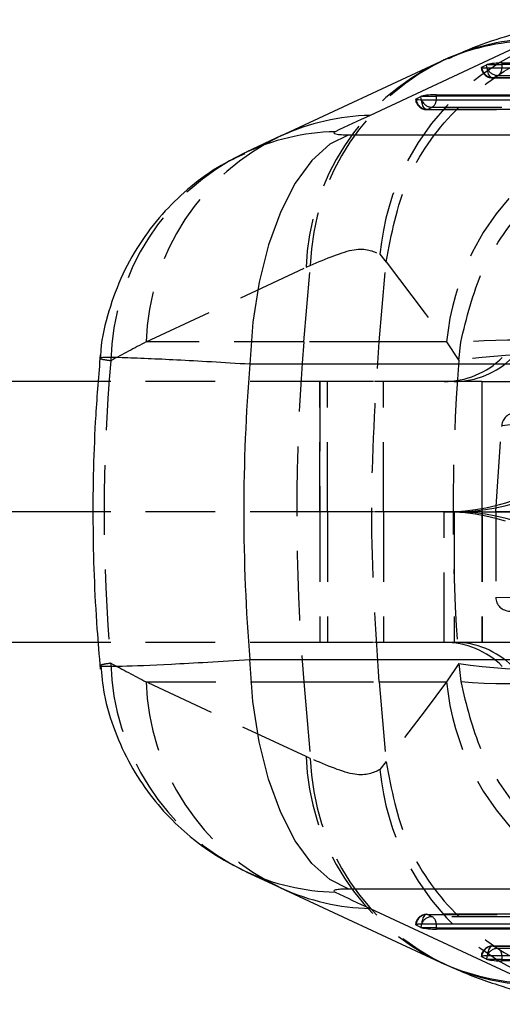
# Model space of a CAD drawing. Extents: x 85 to 782, y 35 to 586.
# Tile 3 of 22: x 315 to 332, y 86 to 122. Entities that reach past the tile are written whole.
import ezdxf

# ---------------------------------------------------------------- set-up
doc = ezdxf.new("R2010")
doc.units = 0
doc.header["$LTSCALE"] = 2
doc.linetypes.add('HIDDEN', pattern=[1.905, 1.27, -0.635])
doc.layers.get('0').update_dxf_attribs({"linetype": 'CONTINUOUS'})

msp = doc.modelspace()

# ---------------------------------------------------------------- linework, layer by layer
at = {"color": 7, "linetype": 'CONTINUOUS'}
for p, q in [((333.38757, 121.008037), (327.554395, 118.290907)), ((330.104081, 120.239819), (324.270906, 117.522689)), ((331.837484, 120.147936), (332.369836, 120.147936)), ((332.369836, 120.200204), (348.336145, 120.206833)), ((332.369836, 120.147936), (332.369836, 120.200204)), ((348.336145, 120.154563), (332.369836, 120.147936)), ((331.62303, 120.050116), (331.795713, 120.133633)), ((347.70252, 120.011617), (331.828715, 120.005028)), ((329.230582, 118.893009), (329.403264, 118.976527)), ((344.028437, 118.853979), (329.436266, 118.847922)), ((329.445036, 118.990828), (329.977387, 118.990828)), ((329.977387, 119.043098), (344.662062, 119.049193)), ((329.977387, 118.990828), (329.977387, 119.043098)), ((344.662062, 118.996924), (329.977387, 118.990828)), ((324.333107, 117.551346), (323.043527, 116.949555)), ((326.776618, 117.581532), (339.541969, 117.581532)), ((335.938481, 109.22411), (323.17313, 109.22411)), ((317.650521, 108.59573), (300.817588, 108.59573)), ((317.466909, 103.84573), (300.817588, 103.84573)), ((317.644642, 99.095731), (300.817588, 99.095731)), ((323.17313, 98.467351), (335.938481, 98.467351)), ((323.043527, 90.741906), (324.333107, 90.140115)), ((324.270906, 90.168772), (330.104081, 87.451642)), ((339.541969, 90.109929), (326.776618, 90.109929)), ((327.554395, 89.400554), (333.38757, 86.683424)), ((329.403264, 88.714934), (329.230582, 88.798452)), ((329.436266, 88.843539), (344.028437, 88.837482)), ((329.977387, 88.700633), (329.445036, 88.700633)), ((329.977387, 88.700633), (344.662062, 88.694537)), ((329.977387, 88.648363), (329.977387, 88.700633)), ((344.662062, 88.642268), (329.977387, 88.648363)), ((331.795713, 87.557828), (331.62303, 87.641345)), ((331.828715, 87.686433), (347.70252, 87.679844)), ((332.369836, 87.543525), (331.837484, 87.543525)), ((332.369836, 87.543525), (348.336145, 87.536898)), ((332.369836, 87.491257), (332.369836, 87.543525)), ((348.336145, 87.484628), (332.369836, 87.491257))]:
    msp.add_line(p, q, dxfattribs=at)
at = {"color": 8, "linetype": 'CONTINUOUS'}
for p, q in [((331.6261, 120.021489), (331.62303, 120.050116)), ((329.233652, 118.864383), (329.230582, 118.893009)), ((329.233652, 88.827078), (329.230582, 88.798452)), ((331.6261, 87.669972), (331.62303, 87.641345))]:
    msp.add_line(p, q, dxfattribs=at)
at = {"color": 7, "linetype": 'HIDDEN'}
for p, q in [((332.012096, 119.658418), (347.885901, 119.665006)), ((332.037428, 119.662242), (332.21011, 119.745761)), ((347.911231, 119.668832), (332.037428, 119.662242)), ((332.21011, 119.745761), (348.176421, 119.752388)), ((329.619648, 118.50131), (344.211818, 118.507368)), ((329.64498, 118.505136), (329.817662, 118.588654)), ((344.237148, 118.511193), (329.64498, 118.505136)), ((329.817662, 118.588654), (344.502339, 118.59475)), ((327.913632, 113.230831), (328.138837, 112.941203)), ((319.393491, 110.038146), (325.226662, 112.755276)), ((325.141763, 110.038146), (325.375611, 112.822907)), ((325.226662, 112.755276), (325.375611, 112.822907)), ((327.885145, 110.038146), (328.138837, 112.941203)), ((328.138837, 112.941203), (328.139795, 112.951916)), ((325.141763, 110.038146), (319.393491, 110.038146)), ((327.885145, 110.038146), (325.141763, 110.038146)), ((330.344492, 110.038146), (327.885145, 110.038146)), ((330.344492, 110.038146), (330.783171, 109.367514)), ((330.783171, 109.367514), (330.859588, 110.026435)), ((325.725628, 108.59573), (317.650521, 108.59573)), ((327.679665, 108.59573), (325.725628, 108.59573)), ((325.725628, 108.59573), (325.725628, 103.84573)), ((325.726157, 103.84573), (325.726157, 108.59573)), ((326.001947, 103.84573), (326.001947, 108.59573)), ((330.252362, 108.59573), (327.679665, 108.59573)), ((328.047385, 103.84573), (328.047385, 108.59573)), ((330.620082, 108.59573), (330.252362, 108.59573)), ((331.632366, 108.59573), (330.620082, 108.59573)), ((331.632366, 108.59573), (357.022168, 108.59573)), ((331.632366, 108.59573), (331.632366, 103.84573)), ((331.642562, 103.84573), (331.642562, 108.59573)), ((332.35106, 106.990012), (336.078582, 107.441532)), ((332.13607, 103.861519), (332.348754, 106.9571)), ((335.321614, 106.950928), (332.348754, 106.9571)), ((325.725628, 103.84573), (317.466909, 103.84573)), ((327.679665, 103.84573), (325.725628, 103.84573)), ((325.725628, 103.84573), (325.725628, 99.095731)), ((325.726157, 103.84573), (325.726157, 99.095731)), ((326.001947, 103.84573), (326.001947, 99.095731)), ((330.252362, 103.84573), (327.679665, 103.84573)), ((328.047385, 103.84573), (328.047385, 99.095731)), ((330.252362, 99.095731), (330.252362, 103.84573)), ((330.620082, 103.84573), (330.252362, 103.84573)), ((330.620082, 103.84573), (330.620082, 99.095731)), ((331.632366, 103.84573), (330.620082, 103.84573)), ((331.632366, 103.84573), (357.022168, 103.84573)), ((331.632366, 103.84573), (331.632366, 99.095731)), ((331.642562, 103.84573), (331.642562, 99.095731)), ((332.13607, 103.861519), (335.829151, 103.84576)), ((332.13607, 103.861519), (332.13607, 100.735887)), ((332.13607, 100.733919), (335.321614, 100.740532)), ((335.825244, 100.285064), (332.13607, 100.735887)), ((332.13607, 100.735887), (332.13607, 100.733919)), ((325.725628, 99.095731), (317.644642, 99.095731)), ((327.679665, 99.095731), (325.725628, 99.095731)), ((330.252362, 99.095731), (327.679665, 99.095731)), ((330.620082, 99.095731), (330.252362, 99.095731)), ((331.632366, 99.095731), (330.620082, 99.095731)), ((357.022168, 99.095731), (331.632366, 99.095731)), ((330.783171, 98.323947), (330.344492, 97.653315)), ((330.783171, 98.323947), (330.859588, 97.665026)), ((325.226662, 94.936185), (319.393491, 97.653315)), ((319.393491, 97.653315), (325.141763, 97.653315)), ((325.141763, 97.653315), (325.375611, 94.868554)), ((325.141763, 97.653315), (327.885145, 97.653315)), ((327.885145, 97.653315), (330.344492, 97.653315)), ((327.885145, 97.653315), (328.138837, 94.750258)), ((325.375611, 94.868554), (325.226662, 94.936185)), ((328.138837, 94.750258), (327.913632, 94.46063)), ((328.139795, 94.739545), (328.138837, 94.750258)), ((344.211818, 89.184093), (329.619648, 89.190151)), ((329.64498, 89.186325), (344.237148, 89.180268)), ((329.817662, 89.102807), (329.64498, 89.186325)), ((344.502339, 89.096711), (329.817662, 89.102807)), ((347.885901, 88.026455), (332.012096, 88.033043)), ((332.037428, 88.029219), (347.911231, 88.022629)), ((332.21011, 87.9457), (332.037428, 88.029219)), ((348.176421, 87.939072), (332.21011, 87.9457))]:
    msp.add_line(p, q, dxfattribs=at)
at = {"color": 7, "linetype": 'CONTINUOUS', "flags": 128}
for points in [[(331.828715, 120.005028), (331.769297, 120.005831), (331.717116, 120.008269), (331.673739, 120.012268), (331.640454, 120.017709), (331.618255, 120.02443), (331.607805, 120.03223), (331.609411, 120.040879), (331.62303, 120.050116)], [(329.436266, 118.847922), (329.376848, 118.848724), (329.324672, 118.851163), (329.281291, 118.855161), (329.248005, 118.860602), (329.225806, 118.867324), (329.215357, 118.875125), (329.216962, 118.883772), (329.230582, 118.893009)], [(326.776618, 117.581532), (326.084001, 117.240248), (325.427765, 116.648787), (324.826767, 115.824141), (324.298272, 114.790003), (323.857465, 113.576084), (323.517015, 112.217262), (323.286695, 110.752577), (323.17313, 109.22411)], [(326.776618, 90.109929), (326.084001, 90.451213), (325.427765, 91.042674), (324.826767, 91.86732), (324.298272, 92.901458), (323.857465, 94.115377), (323.517015, 95.474199), (323.286695, 96.938884), (323.17313, 98.467351)], [(329.230582, 88.798452), (329.216962, 88.807689), (329.215357, 88.816336), (329.225806, 88.824137), (329.248005, 88.830859), (329.281291, 88.8363), (329.324672, 88.840298), (329.376848, 88.842737), (329.436266, 88.843539)], [(331.62303, 87.641345), (331.609411, 87.650582), (331.607805, 87.65923), (331.618255, 87.667031), (331.640454, 87.673752), (331.673739, 87.679192), (331.717116, 87.683192), (331.769297, 87.68563), (331.828715, 87.686433)]]:
    msp.add_lwpolyline(points, dxfattribs=at)
at = {"color": 8, "linetype": 'CONTINUOUS', "flags": 128}
for points in [[(331.825779, 120.005028), (331.808755, 120.055933), (331.795713, 120.133633)], [(329.433331, 118.847922), (329.416306, 118.898826), (329.403264, 118.976527)], [(329.433331, 88.843538), (329.416306, 88.792635), (329.403264, 88.714934)], [(331.825779, 87.686433), (331.808755, 87.635528), (331.795713, 87.557828)]]:
    msp.add_lwpolyline(points, dxfattribs=at)
at = {"color": 7, "linetype": 'HIDDEN', "flags": 128}
for points in [[(332.037428, 119.662242), (332.001363, 119.659094), (331.965701, 119.671337), (331.931794, 119.698506), (331.90093, 119.73957), (331.874279, 119.792966), (331.852858, 119.856672), (331.837473, 119.928265), (331.828715, 120.005028)], [(329.64498, 118.505136), (329.608915, 118.501988), (329.573253, 118.514231), (329.539345, 118.5414), (329.508481, 118.582462), (329.48183, 118.63586), (329.46041, 118.699565), (329.445025, 118.771158), (329.436266, 118.847922)], [(328.139795, 112.951916), (329.559559, 111.074516), (330.344492, 110.038146)], [(330.344492, 97.653315), (329.559559, 96.616945), (328.139795, 94.739545)], [(329.64498, 89.186325), (329.608915, 89.189473), (329.573253, 89.177229), (329.539345, 89.150061), (329.508481, 89.108999), (329.48183, 89.055601), (329.46041, 88.991896), (329.445025, 88.920303), (329.436266, 88.843539)], [(332.037428, 88.029219), (332.001363, 88.032367), (331.965701, 88.020124), (331.931794, 87.992955), (331.90093, 87.951891), (331.874279, 87.898495), (331.852858, 87.834789), (331.837473, 87.763196), (331.828715, 87.686433)]]:
    msp.add_lwpolyline(points, dxfattribs=at)
at = {"color": 7, "linetype": 'HIDDEN'}
for centre, radius, start, end in [((337.044429, 112.376974), 9.170634, 88.8626471, 174.6575807), ((333.823553, 112.484473), 8.601155, 115.622427, 178.1957695), ((333.996219, 112.534146), 8.625443, 114.5388557, 178.0815045), ((332.011928, 120.064417), 0.406, 184.1717151, 270.0237827), ((332.035496, 120.075133), 0.412895, 187.465119, 270.2681098), ((332.207301, 120.156091), 0.41034, 201.6010282, 270.39225), ((332.041963, 120.013563), 0.316214, 302.123876, 358.4932497), ((329.619479, 118.90731), 0.406, 184.1717151, 270.0237827), ((329.64305, 118.91803), 0.412898, 187.4654476, 270.2677812), ((329.814849, 118.998979), 0.410334, 201.6003386, 270.3927488), ((329.649516, 118.856455), 0.316212, 302.1237304, 358.4933953), ((339.463733, 109.198085), 9.157852, 90.7882173, 174.7367924), ((327.987858, 109.768109), 8.598609, 115.1557663, 178.2003471), ((326.720317, 109.164548), 8.610531, 115.8174303, 178.7298123), ((398.893238, 103.84573), 74.010986, 175.20051603, 184.79948397), ((332.695813, 86.747015), 23.351727, 77.7926864, 94.5100166), ((330.252294, 111.59454), 2.998809, 270.0013024, 315.0094318), ((330.620013, 111.594549), 2.998819, 270.001308, 315.009355), ((334.198271, 84.881458), 24.723063, 82.0601059, 97.9398941), ((330.252187, 111.592654), 7.746924, 270.0012972, 315.0094233), ((330.619904, 111.59267), 7.746939, 270.001316, 315.0093769), ((330.252187, 96.098806), 7.746924, 44.9905767, 89.9987028), ((330.619904, 96.098791), 7.746939, 44.9906231, 89.998684), ((330.252294, 96.096921), 2.998809, 44.9905682, 89.9986976), ((330.620013, 96.096912), 2.998819, 44.990645, 89.998692), ((326.718872, 98.526489), 8.609077, 181.2675792, 244.4491789), ((334.198271, 122.810003), 24.723063, 262.0601059, 277.9398941), ((332.695813, 120.944446), 23.351727, 265.4899834, 282.2073136), ((327.987858, 97.923352), 8.598609, 181.7996529, 244.8442337), ((339.463733, 98.493375), 9.157852, 185.2632076, 269.2117827), ((333.823553, 95.206988), 8.601155, 181.8042305, 244.377573), ((333.996186, 95.157304), 8.62541, 181.918433, 245.4666158), ((337.044429, 95.314487), 9.170634, 185.3424193, 271.1373529), ((329.619479, 88.784151), 0.406, 89.9762173, 175.8282849), ((329.64305, 88.773431), 0.412898, 89.7322188, 172.5345524), ((329.814849, 88.692482), 0.410334, 89.6072512, 158.3996614), ((329.649516, 88.835006), 0.316212, 1.5066047, 57.8762696), ((332.011928, 87.627044), 0.406, 89.9762173, 175.8282849), ((332.035496, 87.616328), 0.412895, 89.7318902, 172.534881), ((332.207301, 87.53537), 0.41034, 89.60775, 158.3989718), ((332.041963, 87.677898), 0.316214, 1.5067503, 57.876124)]:
    msp.add_arc(centre, radius, start, end, dxfattribs=at)
at = {"color": 8, "linetype": 'CONTINUOUS'}
for centre, radius, start, end in [((333.586682, 112.755805), 8.254634, 91.3821822, 114.9543855), ((333.756586, 112.820412), 8.266105, 91.3334139, 113.8519388), ((331.512562, 120.146811), 0.857274, 350.4951713, 0.0752277), ((329.122793, 118.989483), 0.854596, 350.4801218, 0.090216), ((327.753704, 110.037548), 8.255765, 91.3833594, 114.4796971), ((326.480442, 109.437176), 8.26122, 91.3919113, 115.1432741), ((326.480499, 98.254678), 8.261614, 245.1276262, 268.6077564), ((327.753704, 97.653913), 8.255765, 245.5203029, 268.6166406), ((329.122793, 88.701978), 0.854596, 359.909784, 9.5198782), ((331.512562, 87.54465), 0.857274, 359.9247723, 9.5048287), ((333.586682, 94.935656), 8.254634, 245.0456145, 268.6178178), ((333.756543, 94.870852), 8.265907, 246.1533125, 268.6668492)]:
    msp.add_arc(centre, radius, start, end, dxfattribs=at)
at = {"color": 7, "linetype": 'CONTINUOUS'}
for centre, radius, start, end in [((331.896127, 119.908528), 0.246486, 103.7634363, 114.0405155), ((329.503675, 118.751401), 0.246504, 103.7615909, 114.0377873), ((329.503675, 88.94006), 0.246504, 245.9622127, 256.2384091), ((331.896127, 87.782933), 0.246486, 245.9594845, 256.2365637)]:
    msp.add_arc(centre, radius, start, end, dxfattribs=at)
for centre, major_axis, ratio, start_param, end_param in [((332.184611, 120.144074), (0.405987, 0.026133), 0.122359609, 1.089182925, 2.588453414), ((329.792163, 118.986967), (0.405987, 0.026133), 0.122359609, 1.089182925, 2.588453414), ((372.234169, 112.894659), (139.469136, 58.174184), 0.1519697, 1.832920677, 1.842562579), ((400.146485, 103.84573), (77.194847, 0), 0.92039822, 3.065821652, 3.217363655), ((372.234169, 94.796802), (139.469136, -58.174184), 0.1519697, 4.440622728, 4.45026463), ((329.792163, 88.704494), (0.405987, -0.026133), 0.122359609, 3.694731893, 5.194002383), ((332.184611, 87.547387), (0.405987, -0.026133), 0.122359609, 3.694731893, 5.194002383)]:
    msp.add_ellipse(centre, major_axis=major_axis, ratio=ratio, start_param=start_param, end_param=end_param, dxfattribs=at)
at = {"color": 7, "linetype": 'HIDDEN'}
for centre, major_axis, ratio, start_param, end_param in [((372.80789, 103.84573), (142.967187, 65.895548), 0.185835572, 1.86678273, 1.876424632), ((400.146485, 103.84573), (82.28236, 0), 0.863490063, 3.063968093, 3.219217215), ((397.870318, 103.84573), (0, 71.05), 0.94708896, 1.49300101, 1.648591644), ((332.860915, 106.956513), (0.510239, 0.030259), 0.978132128, 1.513025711, 3.013988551), ((332.36853, 106.957535), (0.034419, 0.499928), 0.039311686, 1.508493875, 1.574373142), ((332.647068, 100.734504), (0.510125, -0.030522), 0.978318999, 3.203844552, 4.770686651), ((372.80789, 103.84573), (142.967187, -65.895548), 0.185835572, 4.406760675, 4.416402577)]:
    msp.add_ellipse(centre, major_axis=major_axis, ratio=ratio, start_param=start_param, end_param=end_param, dxfattribs=at)
at = {"color": 7, "linetype": 'CONTINUOUS'}
for points, knots in [([(336.145607, 121.757725), (336.116779, 121.758947), (335.654757, 121.778523), (334.826752, 121.676948), (333.624208, 121.483134), (332.389234, 121.140818), (331.312976, 120.770296), (330.647131, 120.462394), (330.404343, 120.350122)], [0, 0, 0, 0, 0.011370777, 0.182236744, 0.370756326, 0.587214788, 0.849485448, 1, 1, 1, 1]), ([(330.415012, 120.379962), (330.341652, 120.348531), (330.236858, 120.303633), (330.136074, 120.252729), (330.105843, 120.23746)], [0, 0, 0, 0, 0.700044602, 1, 1, 1, 1]), ([(326.279768, 117.695958), (326.278194, 117.69521), (326.244356, 117.679114), (326.217621, 117.648552), (326.283612, 117.617023), (326.421903, 117.59428), (326.584083, 117.583057), (326.728674, 117.581912), (326.776618, 117.581532)], [0, 0, 0, 0, 0.011930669, 0.256452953, 0.501148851, 0.641875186, 0.881253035, 1, 1, 1, 1]), ([(322.987606, 116.888127), (322.698056, 116.756297), (321.999298, 116.438156), (321.027588, 115.724154), (320.051094, 114.811183), (319.209018, 113.742445), (318.506133, 112.515774), (318.012016, 111.166213), (317.752739, 110.122973), (317.734286, 109.539238), (317.73117, 109.440651)], [0, 0, 0, 0, 0.099986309, 0.241291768, 0.375682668, 0.518761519, 0.66643876, 0.816935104, 0.96908223, 1, 1, 1, 1]), ([(317.724371, 109.572422), (317.663363, 108.836936), (317.495242, 106.810126), (317.420183, 103.4778), (317.528038, 100.392052), (317.681936, 98.610327), (317.724371, 98.119039)], [0, 0, 0, 0, 0.193079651, 0.532077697, 0.870976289, 1, 1, 1, 1]), ([(317.738158, 98.251667), (317.77087, 97.906175), (317.848286, 97.08854), (318.226596, 95.864989), (318.793348, 94.629518), (319.505641, 93.543096), (320.318344, 92.609661), (321.197572, 91.837407), (322.092903, 91.217112), (322.71319, 90.907147), (323.007354, 90.76015)], [0, 0, 0, 0, 0.108240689, 0.256159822, 0.39728262, 0.532039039, 0.66058397, 0.782906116, 0.897045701, 1, 1, 1, 1]), ([(326.776618, 90.109929), (326.767962, 90.109916), (326.661006, 90.109757), (326.47573, 90.103286), (326.314857, 90.082065), (326.230503, 90.051544), (326.22891, 90.022351), (326.26929, 90.001034), (326.279768, 89.995503)], [0, 0, 0, 0, 0.021008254, 0.259601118, 0.498148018, 0.658252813, 0.911315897, 1, 1, 1, 1]), ([(330.104751, 87.452348), (330.176293, 87.417929), (330.27846, 87.368776), (330.384617, 87.326034), (330.416439, 87.313222)], [0, 0, 0, 0, 0.7002396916, 1, 1, 1, 1]), ([(330.420283, 87.312918), (330.484727, 87.283256), (331.061126, 87.017949), (332.067776, 86.646665), (333.467637, 86.238211), (334.790504, 86.018502), (335.689419, 85.909223), (336.18015, 85.933783), (336.1987, 85.934712)], [0, 0, 0, 0, 0.039460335, 0.352940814, 0.59548928, 0.804773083, 0.99262008, 1, 1, 1, 1])]:
    msp.add_open_spline(points, degree=3, knots=knots, dxfattribs=at)
at = {"color": 7, "linetype": 'HIDDEN'}
for points, knots in [([(328.139795, 112.951916), (328.333489, 113.963914), (328.720876, 115.987911), (330.53621, 118.566886), (333.03041, 120.429724), (335.442608, 121.174791), (336.940747, 121.271366), (337.416184, 121.262949), (337.466573, 121.262057)], [0, 0, 0, 0, 0.223933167, 0.447866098, 0.671803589, 0.895748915, 0.988950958, 1, 1, 1, 1]), ([(330.859588, 110.026435), (331.074716, 110.91776), (331.504154, 112.697017), (332.875302, 114.680204), (334.32742, 116.03813), (335.828615, 117.013066), (337.659067, 117.730357), (339.067201, 117.92862), (339.789529, 117.941341), (339.795766, 117.941451)], [0, 0, 0, 0, 0.206446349, 0.41210689, 0.538497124, 0.664911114, 0.827375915, 0.998509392, 1, 1, 1, 1]), ([(325.375611, 112.822907), (325.963051, 113.075161), (327.152123, 113.585762), (327.657784, 113.350079), (327.913632, 113.230831)], [0, 0, 0, 0, 0.494033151, 1, 1, 1, 1]), ([(327.885145, 97.653315), (327.750462, 99.709561), (327.480065, 103.837793), (327.749775, 107.966115), (327.885145, 110.038146)], [0, 0, 0, 0, 0.498093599, 1, 1, 1, 1]), ([(317.747609, 109.439913), (317.742641, 109.433122), (317.729394, 109.415016), (317.964786, 109.37834), (318.111902, 109.355419)], [0, 0, 0, 0, 0.375020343, 1, 1, 1, 1]), ([(318.111902, 98.336042), (318.010427, 98.3204), (317.770557, 98.283424), (317.739117, 98.261931), (317.720977, 98.24953)], [0, 0, 0, 0, 0.423038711, 1, 1, 1, 1]), ([(330.859588, 97.665026), (331.060907, 96.81478), (331.447363, 95.182629), (332.668283, 93.287315), (333.991825, 91.926906), (335.510363, 90.839441), (337.255479, 90.085633), (338.775976, 89.797603), (339.572104, 89.753949), (339.789529, 89.750119), (339.795766, 89.75001)], [0, 0, 0, 0, 0.196757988, 0.377700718, 0.505307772, 0.632940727, 0.809847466, 0.94806104, 0.998509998, 1, 1, 1, 1]), ([(327.913632, 94.46063), (327.665153, 94.34281), (327.162358, 94.104405), (325.975783, 94.611874), (325.375611, 94.868554)], [0, 0, 0, 0, 0.4941972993, 1, 1, 1, 1]), ([(328.139795, 94.739545), (328.333489, 93.727547), (328.720876, 91.70355), (330.53621, 89.124575), (333.03041, 87.261737), (335.442608, 86.51667), (336.940747, 86.420095), (337.416184, 86.428512), (337.466573, 86.429404)], [0, 0, 0, 0, 0.223933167, 0.447866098, 0.671803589, 0.895748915, 0.988950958, 1, 1, 1, 1])]:
    msp.add_open_spline(points, degree=3, knots=knots, dxfattribs=at)
at = {"color": 8, "linetype": 'CONTINUOUS'}
for points, knots in [([(323.17313, 109.22411), (322.695805, 109.253099), (321.255362, 109.340581), (319.636367, 109.422963), (318.508602, 109.464615), (317.958394, 109.471244), (317.707497, 109.463232), (317.738889, 109.444982), (317.747609, 109.439913)], [0, 0, 0, 0, 0.150226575, 0.453345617, 0.631137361, 0.783279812, 0.939802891, 1, 1, 1, 1]), ([(317.720977, 98.24953), (317.71855, 98.248731), (317.670304, 98.232853), (317.874847, 98.221262), (318.542802, 98.223928), (319.907666, 98.281502), (321.604481, 98.372241), (322.650246, 98.435647), (323.17313, 98.467351)], [0, 0, 0, 0, 0.008412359, 0.167198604, 0.36872995, 0.670410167, 0.835204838, 1, 1, 1, 1])]:
    msp.add_open_spline(points, degree=3, knots=knots, dxfattribs=at)

doc.saveas('drawing.dxf')
